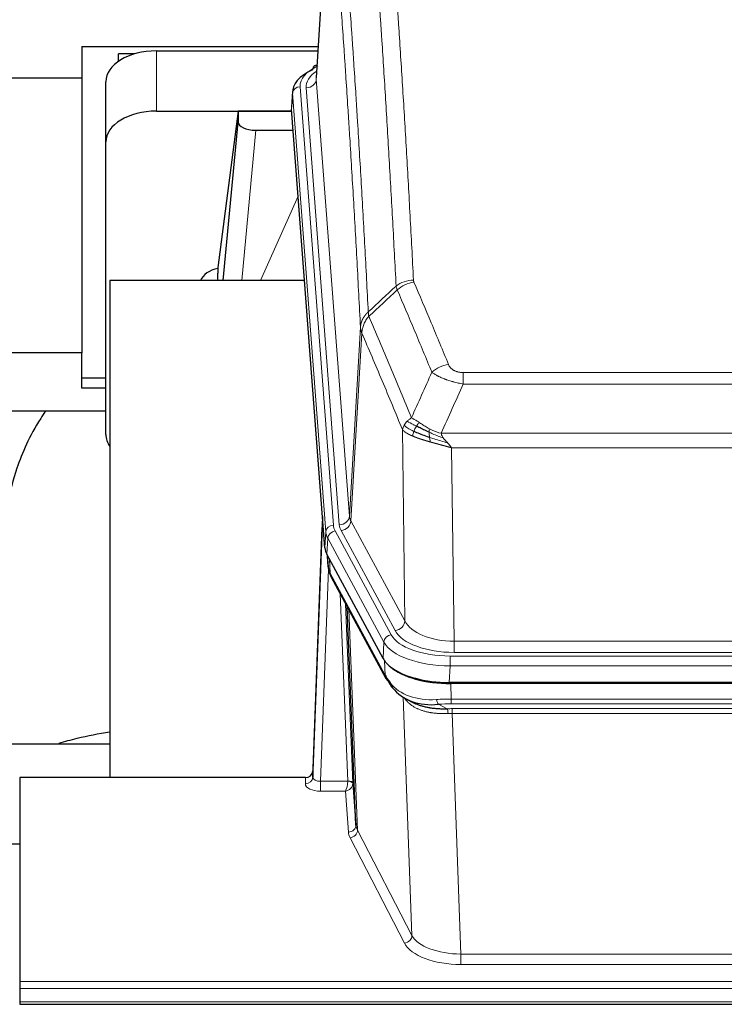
# Model space of a CAD drawing. Header units: inches. Extents: x 0 to 23760, y -13 to 16800.
# Tile 88 of 222: x 3426 to 3705, y 13660 to 14049. Entities that reach past the tile are written whole.
import ezdxf

# ---------------------------------------------------------------- set-up
doc = ezdxf.new("R2010")
doc.units = ezdxf.units.IN
doc.layers.add('254', color=7, linetype='Continuous', true_color=0xffffff)

msp = doc.modelspace()

# ---------------------------------------------------------------- linework, layer by layer
at = {"layer": '254', "color": 2, "linetype": 'Continuous', "lineweight": 25}
for p, q in [((3548.774, 14113.052), (3543.523, 14026.416)), ((3450.788, 14038.811), (3450.788, 14026.289)), ((3450.788, 14038.811), (3544.276, 14038.811)), ((3471.847, 14035.861), (3465.291, 14035.861)), ((3465.291, 14032.856), (3465.291, 14035.861)), ((3480.345, 14037.015), (3544.167, 14037.015)), ((3543.835, 14031.559), (3542.891, 14031.123)), ((3450.788, 14026.289), (3311.602, 14026.289)), ((3450.788, 14026.289), (3450.788, 13917.686)), ((3460.345, 14001.039), (3460.345, 14024.841)), ((3534.144, 14021.066), (3533.763, 14014.783)), ((3480.345, 14013.213), (3533.831, 14013.213)), ((3512.655, 14013.123), (3504.607, 13951.338)), ((3533.838, 14013.123), (3512.655, 14013.123)), ((3512.655, 14013.123), (3512.655, 14008.892)), ((3546.887, 13840.546), (3533.769, 14014)), ((3506.744, 13946.236), (3512.655, 14008.892)), ((3519.628, 14005.672), (3534.399, 14005.672)), ((3460.345, 13885.385), (3460.345, 14001.039)), ((3504.606, 13951.331), (3504.607, 13951.338)), ((3504.606, 13951.331), (3504.606, 13949.146)), ((3538.895, 13946.236), (3461.951, 13946.236)), ((3461.951, 13946.236), (3461.951, 13749.669)), ((3450.788, 13917.686), (3389.947, 13917.686)), ((3450.788, 13903.627), (3450.788, 13917.686)), ((3460.348, 13907.626), (3450.788, 13907.626)), ((3460.348, 13903.627), (3450.788, 13903.627)), ((3389.993, 13894.748), (3460.373, 13894.748)), ((3545.951, 13852.928), (3542.193, 13752.289)), ((3542.182, 13749.752), (3545.87, 13848.534)), ((3569.926, 13796.754), (3547.672, 13837.969)), ((3547.799, 13837.732), (3548.163, 13832.93)), ((3548.156, 13833.044), (3547.985, 13837.388)), ((3548.156, 13833.044), (3548.163, 13832.93)), ((3549.3, 13829.134), (3571.048, 13788.859)), ((3559.207, 13730.924), (3555.779, 13817.134)), ((3812.494, 13787.316), (3596.088, 13787.316)), ((3811.903, 13786.835), (3596.68, 13786.835)), ((3579.189, 13780.682), (3581.932, 13779.296)), ((3389.954, 13763.007), (3461.951, 13763.007)), ((3542.193, 13752.289), (3542.182, 13749.752)), ((3426.291, 13749.667), (3426.291, 13669.033)), ((3539.194, 13749.667), (3426.291, 13749.667)), ((3557.978, 13747.541), (3559.207, 13730.924)), ((3423.292, 13723.469), (3426.292, 13723.469)), ((3426.291, 13669.033), (3426.291, 13666.299)), ((3426.291, 13666.299), (3426.291, 13661.051)), ((3426.291, 13661.051), (3426.291, 13660.035)), ((3426.291, 13660.035), (3983.291, 13660.035))]:
    msp.add_line(p, q, dxfattribs=at)
at = {"layer": '254', "color": 110, "linetype": 'Continuous', "lineweight": 13}
for p, q in [((3548.775, 14112.43), (3543.528, 14025.841)), ((3480.345, 14013.213), (3480.345, 14037.015)), ((3543.528, 14025.841), (3556.594, 13853.068)), ((3534.15, 14020.279), (3533.769, 14014)), ((3547.261, 13846.919), (3534.15, 14020.279)), ((3537.144, 14022.849), (3550.255, 13849.489)), ((3539.536, 14022.414), (3552.602, 13849.641)), ((3519.628, 14005.672), (3514.021, 13946.237)), ((3521.433, 13946.237), (3536.374, 13979.551)), ((3556.594, 13853.068), (3560.971, 13927.744)), ((3561.527, 13925.411), (3557.175, 13851.159)), ((3601.62, 13909.863), (3806.963, 13909.863)), ((3601.62, 13905.3), (3601.62, 13909.863)), ((3806.963, 13905.3), (3601.62, 13905.3)), ((3578.527, 13811.615), (3577.569, 13887.266)), ((3592.889, 13885.82), (3815.694, 13885.82)), ((3811.581, 13880.076), (3597.001, 13880.076)), ((3597.001, 13880.076), (3597.97, 13803.58)), ((3557.175, 13851.159), (3578.527, 13811.615)), ((3546.887, 13840.546), (3547.261, 13846.919)), ((3548.045, 13844.341), (3547.672, 13837.969)), ((3570.219, 13803.276), (3548.045, 13844.341)), ((3550.952, 13847.198), (3573.126, 13806.132)), ((3574.651, 13807.807), (3553.299, 13847.35)), ((3547.802, 13837.728), (3548.156, 13833.044)), ((3548.723, 13836.022), (3548.941, 13830.464)), ((3548.306, 13832.072), (3545.175, 13748.22)), ((3548.941, 13830.464), (3570.688, 13790.189)), ((3555.981, 13748.307), (3552.958, 13822.359)), ((3555.086, 13818.419), (3557.978, 13747.541)), ((3556.325, 13816.124), (3559.793, 13728.913)), ((3569.926, 13796.754), (3570.219, 13803.276)), ((3597.97, 13803.58), (3810.613, 13803.58)), ((3597.97, 13799.167), (3597.97, 13803.58)), ((3596.381, 13797.743), (3812.201, 13797.743)), ((3596.381, 13793.838), (3596.381, 13797.743)), ((3810.613, 13799.167), (3597.97, 13799.167)), ((3570.688, 13790.189), (3570.512, 13795.824)), ((3596.381, 13793.838), (3596.088, 13787.316)), ((3812.201, 13793.838), (3596.381, 13793.838)), ((3596.68, 13786.835), (3596.87, 13780.743)), ((3581.278, 13687.298), (3577.842, 13781.438)), ((3591.846, 13778.65), (3595.3, 13776.904)), ((3596.87, 13778.878), (3596.87, 13780.743)), ((3596.87, 13780.743), (3811.712, 13780.743)), ((3811.712, 13778.878), (3596.87, 13778.878)), ((3597.213, 13775.07), (3597.213, 13776.936)), ((3597.213, 13776.936), (3811.37, 13776.936)), ((3597.213, 13775.07), (3600.686, 13679.895)), ((3811.37, 13775.07), (3597.213, 13775.07)), ((3539.184, 13747.219), (3539.194, 13749.667)), ((3545.175, 13748.22), (3545.175, 13744.305)), ((3545.175, 13748.22), (3555.98, 13748.22)), ((3545.175, 13744.305), (3555.017, 13744.305)), ((3556.211, 13728.157), (3555.017, 13744.305)), ((3559.793, 13728.913), (3581.278, 13687.298)), ((3578.369, 13684.235), (3556.884, 13725.85)), ((3600.686, 13679.895), (3600.686, 13675.793)), ((3600.686, 13679.895), (3807.896, 13679.895)), ((3807.896, 13675.793), (3600.686, 13675.793)), ((3426.291, 13669.033), (3983.291, 13669.033)), ((3426.291, 13666.299), (3983.291, 13666.299)), ((3426.291, 13661.051), (3983.291, 13661.051))]:
    msp.add_line(p, q, dxfattribs=at)
at = {"layer": '254', "color": 2, "linetype": 'Continuous', "lineweight": 25}
for centre, major_axis, ratio, start_param, end_param in [((3480.345, 14024.841), (-20, 0), 0.608706, 4.712389, 6.2831853), ((3561.163, 14020.562), (-27.03, 0.194), 0.4633579, 5.502135, 6.3212481), ((3544.149, 14028.4), (1.258, -2.724), 0.6272114, 3.1415983, 4.0254232), ((3480.345, 14001.039), (-20, 0), 0.608706, 4.712389, 6.2831853), ((3519.682, 14008.917), (7.027, 0.031), 0.4617281, 3.1395348, 4.7027345), ((3507.486, 13944.157), (-10.208, 0), 0.7029015, 4.9983373, 5.9892938), ((3507.486, 13752.761), (-10.152, 515.139), 0.0020796, 5.0973666, 5.1034705), ((3480.345, 13885.385), (-20, 0), 0.608706, 0, 0.4035719), ((3573.907, 13840.985), (27.037, 0.006), 0.4611335, 3.1763491, 3.3855005), ((3575.951, 13813.255), (-27.174, 22.247), 0.2659532, 0.2482947, 0.2802749), ((3574.8, 13842.531), (26.161, 11.46), 0.4493681, 3.0159633, 3.1613144), ((3552.654, 13831.355), (3.584, 1.776), 0.8816114, 2.7716102, 3.1419462), ((3596.146, 13799.8), (27.023, 0.034), 0.4619935, 3.3853572, 3.670307), ((3597.52, 13773.309), (-27.355, 20.182), 0.1876908, 0.3765826, 0.5974134), ((3596.146, 13799.8), (27.023, 0.034), 0.4619935, 3.670307, 4.7096668), ((3596.705, 13799.309), (27.01, 0.015), 0.4618579, 3.6271853, 4.7111791), ((3574.567, 13790.759), (3.52, 1.9), 0.8606628, 3.1415888, 3.5094104), ((3594.824, 13770.447), (-23.434, 19.972), 0.1471226, 0.3626514, 0.5834823), ((3576.344, 13788.077), (3.195, 2.407), 0.6715965, 2.6043549, 3.391291), ((3596.617, 13802.127), (23.359, 16.381), 0.7286412, 3.1732971, 4.057134), ((3539.194, 13752.38), (3, 0.002), 0.9042699, 4.7116987, 6.2488686)]:
    msp.add_ellipse(centre, major_axis=major_axis, ratio=ratio, start_param=start_param, end_param=end_param, dxfattribs=at)
at = {"layer": '254', "color": 110, "linetype": 'Continuous', "lineweight": 13}
for centre, major_axis, ratio, start_param, end_param in [((3544.149, 14028.4), (1.258, -2.724), 0.6272114, 2.6666598, 3.1415983), ((3561.163, 14023.223), (-24.034, 0.016), 0.461198, 5.4992389, 6.318352), ((3563.555, 14022.788), (-24.034, 0.016), 0.461198, 5.6862399, 6.318352), ((3539.536, 14025.962), (3.989, 0.302), 0.8864705, 4.6454478, 6.1638843), ((3537.144, 14020.188), (2.991, 0.226), 0.8864705, 1.5038552, 3.0222916), ((3581.924, 13938.115), (-9.987, -0.512), 0.8285973, 4.6699673, 5.4273767), ((3582.112, 13937.323), (-9.188, -3.948), 0.8056434, 4.3791539, 5.1247913), ((3595.773, 13904.862), (-9.245, -3.812), 0.7933159, 4.3962573, 5.1392153), ((3552.602, 13853.189), (3.989, 0.302), 0.8864705, 4.6454478, 6.1638843), ((3576.62, 13853.58), (20.038, 0.241), 0.4621297, 3.1708089, 3.3799603), ((3545.87, 13846.381), (0.214, 6.443), 0.0117452, 0.5090713, 1.2305416), ((3548.869, 13848.443), (2.998, -0.112), 0.4302668, 3.1576572, 3.7226285), ((3550.255, 13846.828), (2.991, 0.226), 0.8864705, 1.5038552, 3.0222916), ((3574.273, 13849.879), (24.033, 0.005), 0.4611335, 3.1763491, 3.3855005), ((3576.62, 13850.032), (24.033, 0.005), 0.4611335, 3.1763491, 3.3855005), ((3553.299, 13850.898), (3.52, 1.9), 0.8606628, 4.2773553, 5.7957917), ((3574.273, 13847.218), (-27.028, 0.171), 0.4605352, 0.0378207, 0.2469722), ((3550.952, 13844.537), (2.64, 1.425), 0.8606628, 1.1357626, 2.6541991), ((3575.951, 13813.255), (-27.538, 20.422), 0.1820485, 0.3394758, 0.371456), ((3552.82, 13831.035), (3.52, 1.9), 0.8606628, 2.7414655, 3.1415888), ((3574.651, 13811.355), (3.52, 1.9), 0.8606628, 4.2773553, 5.7957917), ((3597.89, 13814.188), (-20.002, 0.126), 0.5302672, 0.2567917, 1.5781041), ((3573.126, 13803.471), (2.64, 1.425), 0.8606628, 1.1357626, 2.6541991), ((3596.433, 13808.84), (24.02, 0.03), 0.4619935, 3.3853572, 4.7096668), ((3597.89, 13810.64), (-24.002, 0.049), 0.477994, 0.2537759, 1.5750883), ((3596.433, 13806.179), (-27.018, 0.111), 0.4567867, 0.246464, 1.5707737), ((3574.567, 13790.759), (3.52, 1.9), 0.8606628, 2.7414655, 3.1415888), ((3596.617, 13802.127), (25.329, 12.681), 0.6929209, 3.2824386, 4.1662755), ((3597.52, 13773.309), (-27.015, 0.091), 0.2751837, 4.7373543, 4.9581852), ((3591.846, 13782.485), (-0.368, 3.983), 0.2964475, 2.0527062, 2.8396422), ((3597.52, 13769.474), (-23.017, 0.318), 0.4083138, 4.7462544, 4.9670852), ((3598.002, 13767.123), (-24.025, 0.387), 0.4081206, 4.7518285, 4.8316761), ((3595.3, 13773.069), (0.131, -3.998), 0.1099517, 2.0830946, 2.8518059), ((3598.002, 13763.288), (-20.023, 0.877), 0.5868265, 4.777515, 4.8573626), ((3545.187, 13747.219), (6.003, 0.008), 0.4854373, 3.1388974, 4.7096937), ((3539.184, 13749.843), (-3, 0.013), 0.8746179, 1.5745081, 3.1116779), ((3545.187, 13749.843), (3.004, 0.138), 0.5390598, 3.1127167, 4.683513), ((3555.017, 13746.929), (0.506, 2.997), 0.2740591, 3.694004, 5.2037138), ((3555.017, 13746.929), (2.669, 1.608), 0.8008031, 4.262859, 5.7725688), ((3554.981, 13748.276), (-1.001, 0.011), 0.9036684, 3.0924533, 3.1882188), ((3555.98, 13747.359), (1.996, -0.13), 0.4297663, 0.0674602, 1.5988341), ((3555.981, 13747.446), (1.998, 0.082), 0.4302193, 0.0160628, 1.553239), ((3554.981, 13747.415), (2.996, 0.15), 0.8842155, 6.1784611, 6.2742266), ((3556.211, 13730.781), (-2.992, -0.221), 0.8740585, 1.5062672, 3.1117425), ((3579.21, 13728.554), (-23.014, 0.002), 0.4845187, 0.0358431, 0.2451673), ((3556.884, 13728.474), (-2.666, -1.376), 0.8484453, 1.1579292, 2.76165), ((3579.21, 13731.178), (-20.016, 0.121), 0.4848834, 0.0387668, 0.248091), ((3578.369, 13686.859), (-2.666, -1.376), 0.8484453, 1.1579292, 2.76165), ((3600.693, 13689.568), (-20.013, 0.104), 0.483363, 0.2476114, 1.5729934), ((3600.693, 13686.944), (23.012, 0.004), 0.4845836, 3.3866449, 4.7120269)]:
    msp.add_ellipse(centre, major_axis=major_axis, ratio=ratio, start_param=start_param, end_param=end_param, dxfattribs=at)
for points, knots in [([(3569.966, 14129.056), (3570.523, 14122.436), (3571.624, 14108.946), (3573.232, 14087.961), (3574.274, 14073.472), (3575.045, 14062.418), (3575.427, 14056.844), (3575.805, 14051.199), (3576.057, 14047.421), (3576.182, 14045.524), (3576.805, 14035.999), (3577.297, 14028.258), (3578.022, 14016.462), (3578.262, 14012.501), (3578.738, 14004.518), (3578.974, 14000.497), (3579.676, 13988.344), (3580.596, 13971.902), (3581.487, 13954.983), (3581.924, 13946.404)], [0, 0, 0, 0, 0.125, 0.25, 0.375, 0.375, 0.4375, 0.46875, 0.46875, 0.5, 0.5, 0.625, 0.625, 0.6875, 0.6875, 0.75, 0.75, 0.875, 1, 1, 1, 1]), ([(3575.057, 13944.028), (3574.618, 13952.597), (3573.727, 13969.495), (3572.805, 13985.918), (3572.102, 13998.057), (3571.866, 14002.073), (3571.389, 14010.046), (3571.149, 14014.003), (3570.423, 14025.785), (3569.931, 14033.517), (3569.307, 14043.031), (3569.181, 14044.926), (3568.93, 14048.7), (3568.551, 14054.338), (3568.168, 14059.905), (3567.396, 14070.947), (3566.353, 14085.419), (3564.743, 14106.38), (3563.641, 14119.854), (3563.083, 14126.467)], [0, 0, 0, 0, 0.125, 0.25, 0.25, 0.3125, 0.3125, 0.375, 0.375, 0.5, 0.5, 0.53125, 0.53125, 0.5625, 0.625, 0.625, 0.75, 0.875, 1, 1, 1, 1]), ([(3551.831, 14119.046), (3552.402, 14112.355), (3553.53, 14098.713), (3555.175, 14077.471), (3556.241, 14062.792), (3557.03, 14051.588), (3557.421, 14045.938), (3557.872, 14039.261), (3558.065, 14036.381), (3558.193, 14034.457), (3558.257, 14033.493), (3558.576, 14028.663), (3558.955, 14022.82), (3559.393, 14015.92), (3559.58, 14012.945), (3559.704, 14010.957), (3559.766, 14009.962), (3560.322, 14000.984), (3561.295, 13984.776), (3562.706, 13959.724), (3563.614, 13942.528), (3564.06, 13933.806)], [0, 0, 0, 0, 0.125, 0.25, 0.375, 0.375, 0.4375, 0.46875, 0.484375, 0.484375, 0.5, 0.5, 0.5625, 0.59375, 0.609375, 0.609375, 0.625, 0.625, 0.75, 0.875, 1, 1, 1, 1]), ([(3560.971, 13927.744), (3560.526, 13936.438), (3559.62, 13953.58), (3558.213, 13978.554), (3557.243, 13994.712), (3556.688, 14003.663), (3556.627, 14004.655), (3556.503, 14006.637), (3556.317, 14009.602), (3555.88, 14016.482), (3555.502, 14022.307), (3555.184, 14027.123), (3555.12, 14028.084), (3554.992, 14030.002), (3554.8, 14032.874), (3554.35, 14039.531), (3553.96, 14045.165), (3553.174, 14056.336), (3552.11, 14070.972), (3550.47, 14092.153), (3549.345, 14105.757), (3548.775, 14112.43)], [0, 0, 0, 0, 0.125, 0.25, 0.375, 0.375, 0.390625, 0.390625, 0.40625, 0.4375, 0.5, 0.5, 0.515625, 0.515625, 0.53125, 0.5625, 0.625, 0.625, 0.75, 0.875, 1, 1, 1, 1]), ([(3582.112, 13945.61), (3582.056, 13945.74), (3582.012, 13945.872), (3581.95, 13946.137), (3581.931, 13946.27), (3581.924, 13946.404)], [0, 0, 0, 0, 0.5, 0.5, 1, 1, 1, 1]), ([(3582.112, 13945.61), (3584.397, 13940.269), (3586.678, 13934.882), (3590.094, 13926.734), (3591.231, 13924.007), (3593.504, 13918.529), (3594.639, 13915.779), (3595.773, 13913.017)], [0, 0, 0, 0, 0.5, 0.5, 0.75, 0.75, 1, 1, 1, 1]), ([(3589.193, 13909.96), (3588.058, 13912.719), (3586.921, 13915.466), (3584.646, 13920.939), (3583.507, 13923.664), (3580.088, 13931.805), (3577.804, 13937.187), (3575.515, 13942.523)], [0, 0, 0, 0, 0.25, 0.25, 0.5, 0.5, 1, 1, 1, 1]), ([(3560.971, 13927.744), (3560.971, 13927.759), (3560.973, 13927.789), (3560.976, 13927.834), (3560.98, 13927.879), (3560.983, 13927.924), (3560.987, 13927.968), (3560.991, 13928.013), (3560.995, 13928.058), (3561, 13928.103), (3561.005, 13928.147), (3561.01, 13928.192), (3561.015, 13928.237), (3561.021, 13928.281), (3561.027, 13928.326), (3561.033, 13928.371), (3561.039, 13928.415), (3561.046, 13928.46), (3561.053, 13928.504), (3561.06, 13928.549), (3561.067, 13928.593), (3561.075, 13928.638), (3561.083, 13928.682), (3561.091, 13928.727), (3561.099, 13928.771), (3561.108, 13928.815), (3561.117, 13928.86), (3561.126, 13928.904), (3561.135, 13928.948), (3561.145, 13928.992), (3561.155, 13929.037), (3561.165, 13929.081), (3561.175, 13929.125), (3561.186, 13929.169), (3561.197, 13929.213), (3561.208, 13929.257), (3561.219, 13929.3), (3561.231, 13929.344), (3561.243, 13929.388), (3561.255, 13929.432), (3561.267, 13929.476), (3561.28, 13929.519), (3561.293, 13929.563), (3561.306, 13929.606), (3561.319, 13929.65), (3561.333, 13929.693), (3561.346, 13929.737), (3561.361, 13929.78), (3561.375, 13929.823), (3561.389, 13929.866), (3561.404, 13929.909), (3561.419, 13929.952), (3561.435, 13929.995), (3561.45, 13930.038), (3561.466, 13930.081), (3561.482, 13930.124), (3561.498, 13930.167), (3561.515, 13930.21), (3561.532, 13930.252), (3561.549, 13930.295), (3561.566, 13930.337), (3561.583, 13930.38), (3561.601, 13930.422), (3561.619, 13930.464), (3561.637, 13930.506), (3561.655, 13930.548), (3561.674, 13930.59), (3561.693, 13930.632), (3561.712, 13930.674), (3561.732, 13930.716), (3561.751, 13930.758), (3561.771, 13930.799), (3561.791, 13930.841), (3561.811, 13930.882), (3561.832, 13930.924), (3561.853, 13930.965), (3561.88, 13931.018), (3561.914, 13931.083), (3561.954, 13931.16), (3561.996, 13931.237), (3562.039, 13931.313), (3562.082, 13931.389), (3562.126, 13931.464), (3562.171, 13931.54), (3562.216, 13931.614), (3562.263, 13931.689), (3562.31, 13931.763), (3562.358, 13931.837), (3562.406, 13931.911), (3562.456, 13931.984), (3562.506, 13932.057), (3562.557, 13932.129), (3562.608, 13932.202), (3562.661, 13932.273), (3562.714, 13932.345), (3562.768, 13932.416), (3562.823, 13932.486), (3562.878, 13932.556), (3562.934, 13932.626), (3562.991, 13932.695), (3563.048, 13932.764), (3563.106, 13932.833), (3563.165, 13932.901), (3563.225, 13932.969), (3563.285, 13933.036), (3563.346, 13933.103), (3563.408, 13933.169), (3563.47, 13933.235), (3563.533, 13933.3), (3563.597, 13933.365), (3563.661, 13933.43), (3563.726, 13933.494), (3563.791, 13933.557), (3563.858, 13933.62), (3563.924, 13933.683), (3563.992, 13933.745), (3564.037, 13933.786), (3564.06, 13933.806)], [0, 0, 0, 0, 0.0066687, 0.0133374, 0.0200061, 0.0266746, 0.0333432, 0.0400116, 0.0466801, 0.0533484, 0.0600168, 0.066685, 0.0733532, 0.0800214, 0.0866895, 0.0933575, 0.1000255, 0.1066935, 0.1133614, 0.1200292, 0.126697, 0.1333647, 0.1400324, 0.1467001, 0.1533676, 0.1600352, 0.1667026, 0.1733701, 0.1800374, 0.1867047, 0.193372, 0.2000392, 0.2067064, 0.2133735, 0.2200405, 0.2267075, 0.2333745, 0.2400414, 0.2467082, 0.253375, 0.2600418, 0.2667085, 0.2733751, 0.2800417, 0.2867082, 0.2933747, 0.3000412, 0.3067075, 0.3133739, 0.3200401, 0.3267064, 0.3333725, 0.3400387, 0.3467047, 0.3533708, 0.3600367, 0.3667026, 0.3733685, 0.3800343, 0.3867001, 0.3933658, 0.4000315, 0.4066971, 0.4133626, 0.4200281, 0.4266936, 0.433359, 0.4400243, 0.4466896, 0.4533549, 0.4600201, 0.4666852, 0.4733503, 0.4800154, 0.4866804, 0.4933453, 0.5000102, 0.5125098, 0.5250093, 0.5375088, 0.5500082, 0.5625077, 0.5750071, 0.5875066, 0.600006, 0.6125054, 0.6250049, 0.6375043, 0.6500037, 0.6625032, 0.6750026, 0.6875021, 0.7000016, 0.7125011, 0.7250006, 0.7375001, 0.7499997, 0.7624993, 0.7749989, 0.7874985, 0.7999982, 0.812498, 0.8249977, 0.8374975, 0.8499974, 0.8624973, 0.8749972, 0.8874972, 0.8999973, 0.9124974, 0.9249976, 0.9374978, 0.9499981, 0.9624985, 0.9749989, 0.9874994, 1, 1, 1, 1]), ([(3561.527, 13925.411), (3561.548, 13925.994), (3561.626, 13926.582), (3561.889, 13927.748), (3562.075, 13928.327), (3562.547, 13929.459), (3562.832, 13930.011), (3563.49, 13931.075), (3563.863, 13931.586), (3564.272, 13932.069)], [0, 0, 0, 0, 0.25, 0.25, 0.5, 0.5, 0.75, 0.75, 1, 1, 1, 1]), ([(3564.272, 13932.069), (3564.197, 13932.363), (3564.154, 13932.665), (3564.096, 13933.255), (3564.081, 13933.542), (3564.06, 13933.806)], [0, 0, 0, 0, 0.5, 0.5, 1, 1, 1, 1]), ([(3564.272, 13932.069), (3567.094, 13925.514), (3569.91, 13918.89), (3574.123, 13908.85), (3575.526, 13905.486), (3578.329, 13898.725), (3579.728, 13895.327), (3581.126, 13891.912)], [0, 0, 0, 0, 0.5, 0.5, 0.75, 0.75, 1, 1, 1, 1]), ([(3561.527, 13925.411), (3561.522, 13925.423), (3561.512, 13925.448), (3561.496, 13925.487), (3561.481, 13925.525), (3561.466, 13925.565), (3561.451, 13925.605), (3561.435, 13925.645), (3561.42, 13925.687), (3561.405, 13925.729), (3561.389, 13925.771), (3561.374, 13925.814), (3561.358, 13925.858), (3561.343, 13925.902), (3561.328, 13925.947), (3561.313, 13925.993), (3561.297, 13926.039), (3561.282, 13926.086), (3561.268, 13926.134), (3561.253, 13926.182), (3561.238, 13926.23), (3561.224, 13926.28), (3561.21, 13926.33), (3561.195, 13926.38), (3561.182, 13926.431), (3561.168, 13926.483), (3561.155, 13926.536), (3561.134, 13926.62), (3561.108, 13926.732), (3561.08, 13926.869), (3561.056, 13926.997), (3561.037, 13927.114), (3561.021, 13927.221), (3561.008, 13927.318), (3560.998, 13927.405), (3560.99, 13927.482), (3560.984, 13927.549), (3560.979, 13927.606), (3560.976, 13927.653), (3560.974, 13927.69), (3560.972, 13927.717), (3560.971, 13927.734), (3560.971, 13927.742), (3560.971, 13927.744)], [0, 0, 0, 0, 0.0155037, 0.0313049, 0.0474035, 0.0637997, 0.0804935, 0.097485, 0.1147743, 0.1323613, 0.1502462, 0.1684289, 0.1869096, 0.2056883, 0.224765, 0.2441397, 0.2638126, 0.2837835, 0.3040527, 0.32462, 0.3454856, 0.3666494, 0.3881116, 0.409872, 0.4319308, 0.454288, 0.4769435, 0.4998975, 0.5635611, 0.6228928, 0.6778927, 0.7285606, 0.7748966, 0.8169007, 0.8545729, 0.8879131, 0.9169214, 0.9415977, 0.9619421, 0.9779545, 0.989635, 0.9969835, 1, 1, 1, 1]), ([(3577.569, 13887.266), (3576.239, 13890.507), (3574.906, 13893.732), (3572.238, 13900.152), (3570.903, 13903.346), (3566.892, 13912.883), (3564.213, 13919.178), (3561.527, 13925.411)], [0, 0, 0, 0, 0.25, 0.25, 0.5, 0.5, 1, 1, 1, 1]), ([(3601.62, 13909.863), (3601.437, 13909.863), (3601.255, 13909.868), (3600.891, 13909.886), (3600.711, 13909.901), (3600.356, 13909.939), (3600.18, 13909.963), (3599.834, 13910.021), (3599.663, 13910.056), (3599.452, 13910.106), (3599.41, 13910.116), (3599.326, 13910.137), (3599.202, 13910.17), (3599.08, 13910.206), (3598.841, 13910.281), (3598.534, 13910.39), (3598.247, 13910.517), (3598.073, 13910.602), (3598.039, 13910.619), (3597.971, 13910.655), (3597.937, 13910.672), (3597.837, 13910.727), (3597.772, 13910.764), (3597.583, 13910.877), (3597.463, 13910.955), (3597.237, 13911.118), (3597.13, 13911.202), (3596.927, 13911.374), (3596.831, 13911.463), (3596.718, 13911.577), (3596.696, 13911.6), (3596.652, 13911.646), (3596.631, 13911.67), (3596.567, 13911.74), (3596.526, 13911.787), (3596.407, 13911.928), (3596.334, 13912.024), (3596.197, 13912.217), (3596.133, 13912.315), (3595.957, 13912.611), (3595.857, 13912.813), (3595.773, 13913.017)], [0, 0, 0, 0, 0.0625, 0.0625, 0.125, 0.125, 0.1875, 0.1875, 0.25, 0.25, 0.265625, 0.265625, 0.28125, 0.3125, 0.3125, 0.375, 0.4375, 0.4375, 0.453125, 0.453125, 0.46875, 0.46875, 0.5, 0.5, 0.5625, 0.5625, 0.625, 0.625, 0.6875, 0.6875, 0.703125, 0.703125, 0.71875, 0.71875, 0.75, 0.75, 0.8125, 0.8125, 0.875, 0.875, 1, 1, 1, 1]), ([(3601.62, 13905.3), (3601.285, 13905.36), (3600.952, 13905.424), (3600.289, 13905.557), (3599.961, 13905.627), (3598.985, 13905.844), (3598.347, 13906), (3597.644, 13906.189), (3597.567, 13906.21), (3597.411, 13906.253), (3597.334, 13906.274), (3597.102, 13906.34), (3596.949, 13906.383), (3596.495, 13906.517), (3595.9, 13906.7), (3595.327, 13906.891), (3594.906, 13907.038), (3594.697, 13907.113), (3594.492, 13907.189), (3594.355, 13907.239), (3594.288, 13907.265), (3593.682, 13907.495), (3593.174, 13907.705), (3592.455, 13908.029), (3592.222, 13908.138), (3591.884, 13908.304), (3591.773, 13908.36), (3591.555, 13908.472), (3591.447, 13908.528), (3590.92, 13908.81), (3590.532, 13909.037), (3589.817, 13909.496), (3589.49, 13909.727), (3589.193, 13909.96)], [0, 0, 0, 0, 0.0625, 0.0625, 0.125, 0.125, 0.25, 0.25, 0.265625, 0.265625, 0.28125, 0.28125, 0.3125, 0.3125, 0.375, 0.4375, 0.4375, 0.46875, 0.484375, 0.484375, 0.5, 0.5, 0.625, 0.625, 0.6875, 0.6875, 0.71875, 0.71875, 0.75, 0.75, 0.875, 0.875, 1, 1, 1, 1]), ([(3579.419, 13890.567), (3579.665, 13890.811), (3579.931, 13891.047), (3580.501, 13891.496), (3580.805, 13891.71), (3581.126, 13891.912)], [0, 0, 0, 0, 0.5, 0.5, 1, 1, 1, 1]), ([(3584.301, 13890.017), (3584.002, 13890.21), (3583.712, 13890.399), (3582.585, 13891.119), (3581.819, 13891.585), (3581.126, 13891.912)], [0, 0, 0, 0, 0.25, 0.25, 1, 1, 1, 1]), ([(3577.569, 13887.266), (3577.626, 13887.552), (3577.709, 13887.839), (3577.922, 13888.412), (3578.053, 13888.697), (3578.208, 13888.979)], [0, 0, 0, 0, 0.5, 0.5, 1, 1, 1, 1]), ([(3581.601, 13884.718), (3581.589, 13884.723), (3581.566, 13884.732), (3581.531, 13884.747), (3581.496, 13884.762), (3581.46, 13884.778), (3581.424, 13884.793), (3581.387, 13884.809), (3581.35, 13884.825), (3581.313, 13884.841), (3581.275, 13884.858), (3581.237, 13884.874), (3581.199, 13884.891), (3581.16, 13884.908), (3581.121, 13884.926), (3581.081, 13884.943), (3581.042, 13884.961), (3581.002, 13884.979), (3580.961, 13884.997), (3580.92, 13885.016), (3580.879, 13885.035), (3580.838, 13885.054), (3580.796, 13885.073), (3580.754, 13885.092), (3580.712, 13885.112), (3580.67, 13885.132), (3580.627, 13885.152), (3580.584, 13885.173), (3580.541, 13885.193), (3580.498, 13885.214), (3580.454, 13885.235), (3580.41, 13885.257), (3580.366, 13885.279), (3580.322, 13885.3), (3580.277, 13885.323), (3580.233, 13885.345), (3580.188, 13885.368), (3580.143, 13885.391), (3580.098, 13885.414), (3580.052, 13885.437), (3580.007, 13885.461), (3579.962, 13885.485), (3579.916, 13885.509), (3579.87, 13885.534), (3579.824, 13885.558), (3579.778, 13885.583), (3579.732, 13885.609), (3579.686, 13885.634), (3579.64, 13885.66), (3579.594, 13885.686), (3579.548, 13885.712), (3579.502, 13885.739), (3579.455, 13885.766), (3579.409, 13885.793), (3579.363, 13885.82), (3579.317, 13885.848), (3579.27, 13885.876), (3579.224, 13885.904), (3579.178, 13885.933), (3579.132, 13885.961), (3579.086, 13885.991), (3579.041, 13886.02), (3578.995, 13886.049), (3578.949, 13886.079), (3578.904, 13886.109), (3578.858, 13886.14), (3578.813, 13886.171), (3578.768, 13886.202), (3578.724, 13886.233), (3578.679, 13886.265), (3578.635, 13886.296), (3578.59, 13886.329), (3578.547, 13886.361), (3578.503, 13886.394), (3578.459, 13886.427), (3578.416, 13886.46), (3578.373, 13886.494), (3578.331, 13886.527), (3578.289, 13886.562), (3578.247, 13886.596), (3578.205, 13886.631), (3578.164, 13886.666), (3578.124, 13886.701), (3578.083, 13886.737), (3578.043, 13886.773), (3578.004, 13886.809), (3577.965, 13886.845), (3577.926, 13886.882), (3577.888, 13886.919), (3577.85, 13886.957), (3577.813, 13886.994), (3577.777, 13887.032), (3577.741, 13887.07), (3577.705, 13887.109), (3577.67, 13887.148), (3577.636, 13887.187), (3577.602, 13887.226), (3577.58, 13887.253), (3577.569, 13887.266)], [0, 0, 0, 0, 0.0060657, 0.012223, 0.0184718, 0.0248123, 0.0312443, 0.0377679, 0.0443831, 0.0510899, 0.0578883, 0.0647782, 0.0717598, 0.0788329, 0.0859977, 0.093254, 0.1006019, 0.1080414, 0.1155725, 0.1231952, 0.1309095, 0.1387154, 0.1466129, 0.1546019, 0.1626826, 0.1708549, 0.1791188, 0.1874742, 0.1959213, 0.20446, 0.2130903, 0.2218121, 0.2306256, 0.2395307, 0.2485274, 0.2576156, 0.2667955, 0.276067, 0.2854301, 0.2948848, 0.3044311, 0.314069, 0.3237985, 0.3336196, 0.3435324, 0.3535367, 0.3636326, 0.3738202, 0.3840993, 0.3944701, 0.4049324, 0.4154864, 0.426132, 0.4368691, 0.4476979, 0.4586183, 0.4696303, 0.480734, 0.4919292, 0.503216, 0.5145945, 0.5260645, 0.5376262, 0.5492795, 0.5610244, 0.5728609, 0.584789, 0.5968087, 0.60892, 0.621123, 0.6334175, 0.6458037, 0.6582815, 0.6708509, 0.6835119, 0.6962645, 0.7091087, 0.7220445, 0.735072, 0.748191, 0.7614017, 0.774704, 0.7880979, 0.8015834, 0.8151605, 0.8288293, 0.8425896, 0.8564416, 0.8703852, 0.8844204, 0.8985472, 0.9127656, 0.9270756, 0.9414773, 0.9559705, 0.9705554, 0.9852319, 1, 1, 1, 1]), ([(3578.208, 13888.979), (3578.365, 13889.254), (3578.545, 13889.526), (3578.949, 13890.057), (3579.174, 13890.316), (3579.419, 13890.567)], [0, 0, 0, 0, 0.5, 0.5, 1, 1, 1, 1]), ([(3582.091, 13886.563), (3581.656, 13886.767), (3581.246, 13886.971), (3579.717, 13887.787), (3578.821, 13888.395), (3578.208, 13888.979)], [0, 0, 0, 0, 0.25, 0.25, 1, 1, 1, 1]), ([(3583.077, 13888.636), (3582.705, 13888.824), (3582.349, 13889.007), (3580.988, 13889.712), (3580.117, 13890.184), (3579.419, 13890.567)], [0, 0, 0, 0, 0.25, 0.25, 1, 1, 1, 1]), ([(3582.091, 13886.563), (3582.122, 13886.652), (3582.154, 13886.741), (3582.289, 13887.098), (3582.402, 13887.368), (3582.651, 13887.897), (3582.787, 13888.155), (3582.979, 13888.479), (3583.028, 13888.559), (3583.077, 13888.636)], [0, 0, 0, 0, 0.125, 0.125, 0.5, 0.5, 0.875, 0.875, 1, 1, 1, 1]), ([(3583.077, 13888.636), (3583.176, 13888.792), (3583.277, 13888.939), (3583.534, 13889.283), (3583.691, 13889.467), (3584.002, 13889.783), (3584.155, 13889.915), (3584.301, 13890.017)], [0, 0, 0, 0, 0.25, 0.25, 0.625, 0.625, 1, 1, 1, 1]), ([(3588.271, 13887.609), (3588.09, 13887.705), (3587.912, 13887.802), (3587.205, 13888.197), (3586.69, 13888.503), (3585.696, 13889.117), (3585.217, 13889.424), (3584.602, 13889.821), (3584.451, 13889.92), (3584.301, 13890.017)], [0, 0, 0, 0, 0.125, 0.125, 0.5, 0.5, 0.875, 0.875, 1, 1, 1, 1]), ([(3588.12, 13886.239), (3588.119, 13886.394), (3588.12, 13886.542), (3588.134, 13886.886), (3588.15, 13887.069), (3588.198, 13887.382), (3588.23, 13887.511), (3588.271, 13887.609)], [0, 0, 0, 0, 0.25, 0.25, 0.625, 0.625, 1, 1, 1, 1]), ([(3592.889, 13885.82), (3591.668, 13886.086), (3590.492, 13886.528), (3588.998, 13887.232), (3588.631, 13887.417), (3588.271, 13887.609)], [0, 0, 0, 0, 0.75, 0.75, 1, 1, 1, 1]), ([(3581.601, 13884.718), (3581.637, 13884.898), (3581.679, 13885.103), (3581.785, 13885.549), (3581.847, 13885.791), (3581.973, 13886.213), (3582.029, 13886.387), (3582.091, 13886.563)], [0, 0, 0, 0, 0.375, 0.375, 0.75, 0.75, 1, 1, 1, 1]), ([(3588.604, 13882.386), (3588.582, 13882.392), (3588.538, 13882.405), (3588.472, 13882.423), (3588.406, 13882.442), (3588.34, 13882.461), (3588.274, 13882.48), (3588.208, 13882.499), (3588.141, 13882.518), (3588.075, 13882.537), (3588.009, 13882.556), (3587.942, 13882.575), (3587.876, 13882.594), (3587.809, 13882.613), (3587.743, 13882.633), (3587.676, 13882.652), (3587.61, 13882.671), (3587.543, 13882.691), (3587.476, 13882.71), (3587.409, 13882.73), (3587.343, 13882.749), (3587.276, 13882.769), (3587.209, 13882.789), (3587.142, 13882.809), (3587.075, 13882.828), (3587.008, 13882.848), (3586.941, 13882.868), (3586.874, 13882.888), (3586.807, 13882.908), (3586.74, 13882.928), (3586.673, 13882.948), (3586.606, 13882.969), (3586.539, 13882.989), (3586.472, 13883.009), (3586.405, 13883.03), (3586.338, 13883.05), (3586.27, 13883.07), (3586.203, 13883.091), (3586.136, 13883.112), (3586.069, 13883.132), (3586.002, 13883.153), (3585.935, 13883.174), (3585.868, 13883.195), (3585.801, 13883.216), (3585.734, 13883.237), (3585.667, 13883.258), (3585.6, 13883.279), (3585.533, 13883.3), (3585.466, 13883.321), (3585.399, 13883.342), (3585.332, 13883.364), (3585.265, 13883.385), (3585.198, 13883.407), (3585.132, 13883.428), (3585.065, 13883.45), (3584.998, 13883.471), (3584.931, 13883.493), (3584.865, 13883.515), (3584.798, 13883.537), (3584.732, 13883.559), (3584.665, 13883.581), (3584.599, 13883.603), (3584.533, 13883.625), (3584.466, 13883.647), (3584.4, 13883.669), (3584.334, 13883.692), (3584.268, 13883.714), (3584.202, 13883.736), (3584.136, 13883.759), (3584.07, 13883.781), (3584.005, 13883.804), (3583.939, 13883.827), (3583.874, 13883.85), (3583.808, 13883.873), (3583.743, 13883.895), (3583.678, 13883.918), (3583.612, 13883.942), (3583.547, 13883.965), (3583.482, 13883.988), (3583.418, 13884.011), (3583.353, 13884.034), (3583.288, 13884.058), (3583.224, 13884.081), (3583.16, 13884.105), (3583.095, 13884.129), (3583.031, 13884.152), (3582.967, 13884.176), (3582.904, 13884.2), (3582.84, 13884.224), (3582.776, 13884.248), (3582.713, 13884.272), (3582.65, 13884.296), (3582.587, 13884.32), (3582.524, 13884.345), (3582.461, 13884.369), (3582.398, 13884.393), (3582.336, 13884.418), (3582.274, 13884.442), (3582.212, 13884.467), (3582.15, 13884.492), (3582.088, 13884.517), (3582.026, 13884.541), (3581.965, 13884.566), (3581.904, 13884.591), (3581.843, 13884.617), (3581.782, 13884.642), (3581.722, 13884.667), (3581.661, 13884.692), (3581.621, 13884.709), (3581.601, 13884.718)], [0, 0, 0, 0, 0.0082024, 0.0164263, 0.0246716, 0.0329384, 0.0412265, 0.0495362, 0.0578672, 0.0662198, 0.0745938, 0.0829892, 0.0914062, 0.0998446, 0.1083045, 0.1167859, 0.1252887, 0.1338131, 0.1423589, 0.1509263, 0.1595151, 0.1681255, 0.1767574, 0.1854108, 0.1940858, 0.2027822, 0.2115002, 0.2202398, 0.2290008, 0.2377835, 0.2465876, 0.2554134, 0.2642606, 0.2731295, 0.2820199, 0.2909319, 0.2998654, 0.3088206, 0.3177973, 0.3267956, 0.3358154, 0.3448569, 0.35392, 0.3630047, 0.3721109, 0.3812388, 0.3903883, 0.3995594, 0.4087522, 0.4179665, 0.4272025, 0.4364601, 0.4457393, 0.4550402, 0.4643627, 0.4737069, 0.4830727, 0.4924601, 0.5018692, 0.5113, 0.5207524, 0.5302265, 0.5397222, 0.5492397, 0.5587788, 0.5683395, 0.577922, 0.5875261, 0.5971519, 0.6067994, 0.6164686, 0.6261595, 0.6358721, 0.6456064, 0.6553624, 0.6651401, 0.6749395, 0.6847606, 0.6946034, 0.704468, 0.7143542, 0.7242622, 0.734192, 0.7441434, 0.7541166, 0.7641115, 0.7741282, 0.7841666, 0.7942268, 0.8043087, 0.8144123, 0.8245377, 0.8346848, 0.8448538, 0.8550444, 0.8652568, 0.875491, 0.885747, 0.8960247, 0.9063242, 0.9166455, 0.9269886, 0.9373534, 0.9477401, 0.9581485, 0.9685787, 0.9790306, 0.9895044, 1, 1, 1, 1]), ([(3593.759, 13883.922), (3592.349, 13884.444), (3590.912, 13885.027), (3589.042, 13885.832), (3588.578, 13886.035), (3588.12, 13886.239)], [0, 0, 0, 0, 0.75, 0.75, 1, 1, 1, 1]), ([(3588.289, 13884.179), (3588.277, 13884.266), (3588.265, 13884.354), (3588.221, 13884.707), (3588.192, 13884.975), (3588.148, 13885.501), (3588.133, 13885.758), (3588.123, 13886.082), (3588.121, 13886.162), (3588.12, 13886.239)], [0, 0, 0, 0, 0.125, 0.125, 0.5, 0.5, 0.875, 0.875, 1, 1, 1, 1]), ([(3588.604, 13882.386), (3588.57, 13882.557), (3588.531, 13882.754), (3588.449, 13883.185), (3588.407, 13883.42), (3588.339, 13883.834), (3588.313, 13884.005), (3588.289, 13884.179)], [0, 0, 0, 0, 0.375, 0.375, 0.75, 0.75, 1, 1, 1, 1]), ([(3595.431, 13882.024), (3593.658, 13882.528), (3591.829, 13883.058), (3589.455, 13883.8), (3588.867, 13883.988), (3588.289, 13884.179)], [0, 0, 0, 0, 0.75, 0.75, 1, 1, 1, 1]), ([(3593.759, 13883.922), (3593.641, 13884.079), (3593.531, 13884.237), (3593.282, 13884.631), (3593.157, 13884.868), (3592.971, 13885.343), (3592.91, 13885.581), (3592.889, 13885.82)], [0, 0, 0, 0, 0.25, 0.25, 0.625, 0.625, 1, 1, 1, 1]), ([(3595.431, 13882.024), (3595.357, 13882.104), (3595.283, 13882.184), (3594.987, 13882.502), (3594.765, 13882.739), (3594.338, 13883.213), (3594.132, 13883.449), (3593.88, 13883.764), (3593.818, 13883.843), (3593.759, 13883.922)], [0, 0, 0, 0, 0.125, 0.125, 0.5, 0.5, 0.875, 0.875, 1, 1, 1, 1]), ([(3597.001, 13880.076), (3596.979, 13880.082), (3596.935, 13880.095), (3596.869, 13880.114), (3596.802, 13880.133), (3596.735, 13880.152), (3596.669, 13880.171), (3596.602, 13880.19), (3596.535, 13880.208), (3596.468, 13880.227), (3596.4, 13880.246), (3596.333, 13880.265), (3596.266, 13880.284), (3596.198, 13880.303), (3596.131, 13880.322), (3596.063, 13880.341), (3595.995, 13880.36), (3595.927, 13880.379), (3595.859, 13880.398), (3595.791, 13880.416), (3595.723, 13880.435), (3595.655, 13880.454), (3595.586, 13880.473), (3595.518, 13880.492), (3595.449, 13880.511), (3595.381, 13880.53), (3595.312, 13880.549), (3595.243, 13880.568), (3595.174, 13880.587), (3595.105, 13880.606), (3595.036, 13880.625), (3594.967, 13880.644), (3594.898, 13880.663), (3594.829, 13880.682), (3594.759, 13880.701), (3594.69, 13880.72), (3594.62, 13880.739), (3594.55, 13880.758), (3594.481, 13880.777), (3594.411, 13880.796), (3594.341, 13880.815), (3594.271, 13880.834), (3594.201, 13880.853), (3594.131, 13880.872), (3594.061, 13880.891), (3593.99, 13880.91), (3593.92, 13880.93), (3593.85, 13880.949), (3593.779, 13880.968), (3593.709, 13880.987), (3593.638, 13881.006), (3593.567, 13881.025), (3593.497, 13881.044), (3593.426, 13881.064), (3593.355, 13881.083), (3593.284, 13881.102), (3593.213, 13881.121), (3593.142, 13881.14), (3593.071, 13881.16), (3593, 13881.179), (3592.928, 13881.198), (3592.857, 13881.217), (3592.786, 13881.237), (3592.714, 13881.256), (3592.643, 13881.275), (3592.572, 13881.295), (3592.5, 13881.314), (3592.429, 13881.333), (3592.357, 13881.353), (3592.285, 13881.372), (3592.214, 13881.392), (3592.142, 13881.411), (3592.07, 13881.43), (3591.998, 13881.45), (3591.926, 13881.469), (3591.854, 13881.489), (3591.783, 13881.508), (3591.711, 13881.528), (3591.639, 13881.547), (3591.567, 13881.567), (3591.494, 13881.587), (3591.422, 13881.606), (3591.35, 13881.626), (3591.278, 13881.645), (3591.206, 13881.665), (3591.134, 13881.685), (3591.062, 13881.704), (3590.989, 13881.724), (3590.917, 13881.744), (3590.845, 13881.763), (3590.773, 13881.783), (3590.7, 13881.803), (3590.628, 13881.823), (3590.556, 13881.843), (3590.483, 13881.862), (3590.411, 13881.882), (3590.339, 13881.902), (3590.266, 13881.922), (3590.194, 13881.942), (3590.121, 13881.962), (3590.049, 13881.982), (3589.977, 13882.002), (3589.904, 13882.022), (3589.832, 13882.042), (3589.76, 13882.062), (3589.687, 13882.082), (3589.615, 13882.102), (3589.543, 13882.122), (3589.47, 13882.142), (3589.398, 13882.163), (3589.326, 13882.183), (3589.253, 13882.203), (3589.181, 13882.223), (3589.109, 13882.243), (3589.037, 13882.264), (3588.964, 13882.284), (3588.892, 13882.304), (3588.82, 13882.325), (3588.748, 13882.345), (3588.676, 13882.365), (3588.628, 13882.379), (3588.604, 13882.386)], [0, 0, 0, 0, 0.007775, 0.0155603, 0.0233558, 0.0311618, 0.038978, 0.0468046, 0.0546416, 0.0624889, 0.0703466, 0.0782147, 0.0860931, 0.093982, 0.1018813, 0.109791, 0.1177112, 0.1256417, 0.1335828, 0.1415343, 0.1494962, 0.1574687, 0.1654516, 0.173445, 0.1814489, 0.1894634, 0.1974883, 0.2055238, 0.2135699, 0.2216264, 0.2296936, 0.2377713, 0.2458596, 0.2539585, 0.2620679, 0.270188, 0.2783187, 0.28646, 0.2946119, 0.3027745, 0.3109477, 0.3191316, 0.3273261, 0.3355314, 0.3437472, 0.3519738, 0.3602111, 0.3684591, 0.3767178, 0.3849872, 0.3932673, 0.4015582, 0.4098598, 0.4181722, 0.4264954, 0.4348293, 0.443174, 0.4515295, 0.4598958, 0.4682728, 0.4766607, 0.4850594, 0.493469, 0.5018893, 0.5103206, 0.5187626, 0.5272155, 0.5356793, 0.544154, 0.5526395, 0.561136, 0.5696433, 0.5781615, 0.5866906, 0.5952307, 0.6037817, 0.6123436, 0.6209165, 0.6295003, 0.638095, 0.6467007, 0.6553174, 0.6639451, 0.6725838, 0.6812334, 0.6898941, 0.6985657, 0.7072484, 0.7159421, 0.7246468, 0.7333625, 0.7420893, 0.7508272, 0.759576, 0.768336, 0.777107, 0.7858891, 0.7946823, 0.8034866, 0.812302, 0.8211284, 0.829966, 0.8388147, 0.8476746, 0.8565455, 0.8654276, 0.8743209, 0.8832252, 0.8921408, 0.9010675, 0.9100054, 0.9189544, 0.9279147, 0.9368861, 0.9458688, 0.9548626, 0.9638676, 0.9728839, 0.9819114, 0.9909501, 1, 1, 1, 1]), ([(3597.001, 13880.076), (3596.849, 13880.325), (3596.673, 13880.571), (3596.29, 13881.06), (3596.083, 13881.303), (3595.725, 13881.705), (3595.578, 13881.865), (3595.431, 13882.024)], [0, 0, 0, 0, 0.375, 0.375, 0.75, 0.75, 1, 1, 1, 1]), ([(3595.619, 13775.041), (3595.13, 13775.021), (3594.646, 13775.008), (3593.686, 13774.999), (3593.211, 13775.003), (3592.269, 13775.029), (3591.802, 13775.051), (3590.876, 13775.116), (3590.418, 13775.158), (3589.736, 13775.237), (3589.51, 13775.266), (3589.173, 13775.314), (3589.061, 13775.331), (3588.837, 13775.365), (3588.727, 13775.383), (3588.175, 13775.477), (3587.744, 13775.561), (3586.9, 13775.752), (3586.076, 13775.964), (3585.29, 13776.219), (3584.524, 13776.495), (3584.15, 13776.644), (3583.741, 13776.824), (3583.695, 13776.844), (3583.605, 13776.885), (3583.56, 13776.906), (3583.426, 13776.968), (3583.16, 13777.093), (3582.902, 13777.224), (3582.397, 13777.491), (3582.075, 13777.678), (3581.458, 13778.069), (3581.164, 13778.272), (3580.604, 13778.693), (3580.337, 13778.912), (3579.959, 13779.251), (3579.837, 13779.365), (3579.659, 13779.54), (3579.6, 13779.599), (3579.485, 13779.717), (3579.428, 13779.776), (3579.151, 13780.074), (3578.945, 13780.317), (3578.568, 13780.81), (3578.395, 13781.06), (3578.239, 13781.312)], [0, 0, 0, 0, 0.0625, 0.0625, 0.125, 0.125, 0.1875, 0.1875, 0.25, 0.25, 0.28125, 0.28125, 0.296875, 0.296875, 0.3125, 0.3125, 0.375, 0.375, 0.4375, 0.5, 0.5, 0.5625, 0.5625, 0.5703125, 0.5703125, 0.578125, 0.578125, 0.59375, 0.625, 0.625, 0.6875, 0.6875, 0.75, 0.75, 0.8125, 0.8125, 0.84375, 0.84375, 0.859375, 0.859375, 0.875, 0.875, 0.9375, 0.9375, 1, 1, 1, 1])]:
    msp.add_open_spline(points, degree=3, knots=knots, dxfattribs=at)
for points in [[(3564.06, 13933.806), (3567.725, 13937.215), (3571.391, 13940.622), (3575.057, 13944.028)], [(3575.515, 13942.523), (3571.767, 13939.039), (3568.019, 13935.555), (3564.272, 13932.069)], [(3575.515, 13942.523), (3575.403, 13942.781), (3575.214, 13943.29), (3575.097, 13943.785), (3575.057, 13944.028)], [(3581.126, 13891.912), (3583.8, 13897.934), (3586.489, 13903.949), (3589.193, 13909.96)], [(3601.62, 13905.3), (3598.692, 13898.813), (3595.782, 13892.32), (3592.889, 13885.82)]]:
    msp.add_open_spline(points, degree=3, dxfattribs=at)
at = {"layer": '254', "color": 2, "linetype": 'Continuous', "lineweight": 25}
for points, knots in [([(3436.689, 13894.762), (3435.946, 13893.73), (3430.462, 13885.706), (3425.08, 13873.014), (3421.201, 13858.055), (3418.778, 13844.172), (3416.772, 13828.943), (3414.8, 13810.441), (3413.169, 13792.158), (3411.882, 13775.789), (3411.079, 13766.65), (3410.783, 13763.131)], [0, 0, 0, 0, 0.0222318, 0.1727672, 0.2873868, 0.4185998, 0.5679441, 0.6959303, 0.8383189, 0.9387461, 1, 1, 1, 1]), ([(3588.12, 13886.239), (3587.892, 13886.341), (3587.664, 13886.444), (3586.763, 13886.853), (3586.103, 13887.161), (3584.834, 13887.766), (3584.224, 13888.063), (3583.452, 13888.448), (3583.263, 13888.543), (3583.077, 13888.636)], [0, 0, 0, 0, 0.125, 0.125, 0.5, 0.5, 0.875, 0.875, 1, 1, 1, 1]), ([(3588.289, 13884.179), (3588, 13884.274), (3587.714, 13884.37), (3586.58, 13884.757), (3585.757, 13885.052), (3584.192, 13885.65), (3583.45, 13885.953), (3582.532, 13886.36), (3582.309, 13886.461), (3582.091, 13886.563)], [0, 0, 0, 0, 0.125, 0.125, 0.5, 0.5, 0.875, 0.875, 1, 1, 1, 1]), ([(3581.882, 13779.322), (3581.985, 13779.27), (3582.089, 13779.218), (3582.286, 13779.124), (3582.379, 13779.08), (3582.519, 13779.016), (3582.566, 13778.995), (3582.661, 13778.952), (3583.088, 13778.764), (3583.529, 13778.588), (3584.336, 13778.298), (3585.165, 13778.029), (3586.037, 13777.801), (3586.932, 13777.593), (3587.39, 13777.499), (3587.976, 13777.395), (3588.094, 13777.375), (3588.332, 13777.335), (3588.452, 13777.316), (3588.811, 13777.261), (3589.051, 13777.228), (3589.776, 13777.134), (3590.264, 13777.082), (3591.248, 13776.998), (3591.744, 13776.966), (3592.745, 13776.92), (3593.25, 13776.905), (3594.268, 13776.893), (3594.782, 13776.895), (3595.3, 13776.904)], [0, 0, 0, 0, 0.0294734, 0.0294734, 0.0550135, 0.0550135, 0.0677836, 0.0677836, 0.0805537, 0.1827144, 0.1827144, 0.2848751, 0.3870358, 0.3870358, 0.4891965, 0.4891965, 0.5147367, 0.5147367, 0.5402769, 0.5402769, 0.5913572, 0.5913572, 0.6935179, 0.6935179, 0.7956786, 0.7956786, 0.8978393, 0.8978393, 1, 1, 1, 1]), ([(3441.874, 13763.235), (3444.167, 13763.964), (3450.63, 13765.789), (3457.46, 13767.122), (3461.813, 13767.773)], [0, 0, 0, 0, 0.3660944, 1, 1, 1, 1])]:
    msp.add_open_spline(points, degree=3, knots=knots, dxfattribs=at)
msp.add_open_spline([(3549.07, 13829.579), (3549.18, 13829.357), (3549.3, 13829.134)], degree=2, dxfattribs=at)

doc.saveas('drawing.dxf')
